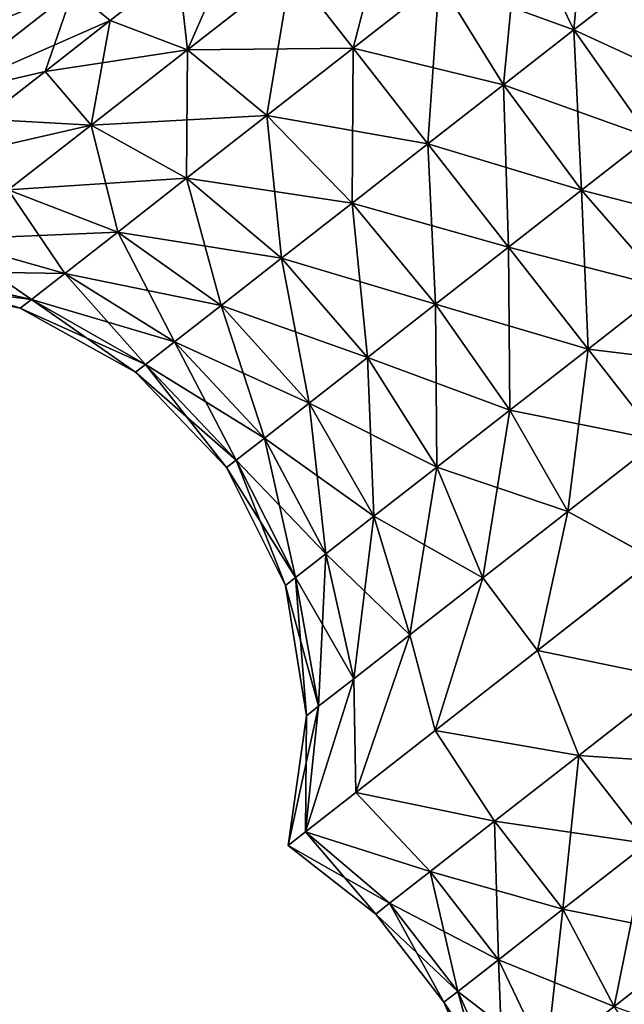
# Model space of a CAD drawing. Header units: millimetres. Extents: x -84 to 84, y -375 to 274.
# Tile 89 of 108: x 67.35 to 72.65, y 33.02 to 41.65. Entities that reach past the tile are written whole.
import ezdxf

# ---------------------------------------------------------------- set-up
doc = ezdxf.new("R2010")
doc.units = ezdxf.units.MM
doc.header["$LTSCALE"] = 148.96817
for name, color, linetype in [('91', 7, 'CONTINUOUS'), ('92', 7, 'CONTINUOUS'), ('93', 7, 'CONTINUOUS'), ('94', 7, 'CONTINUOUS'), ('95', 7, 'CONTINUOUS'), ('96', 7, 'CONTINUOUS'), ('97', 7, 'CONTINUOUS'), ('98', 7, 'CONTINUOUS')]:
    doc.layers.add(name, color=color, linetype=linetype)

msp = doc.modelspace()

# ---------------------------------------------------------------- linework, layer by layer
at = {"layer": '91', "color": 7, "linetype": 'CONTINUOUS', "true_color": 0xa2afbf}
for points in [[(68.1448, 41.6386, 4.2245), (67.8192, 41.9028, 3.3757), (68.7402, 42.1039, 4.0602), (68.1448, 41.6386, 4.2245)], [(66.629, 40.9729, 4.0014), (67.8192, 41.9028, 3.3757), (67.5738, 41.1926, 4.4948), (66.629, 40.9729, 4.0014)], [(67.5738, 41.1926, 4.4948), (67.8192, 41.9028, 3.3757), (68.1448, 41.6386, 4.2245), (67.5738, 41.1926, 4.4948)], [(67.039, 40.7747, 4.8654), (66.629, 40.9729, 4.0014), (67.5738, 41.1926, 4.4948), (67.039, 40.7747, 4.8654)]]:
    msp.add_3dface(points, dxfattribs=at)
at = {"layer": '92', "color": 7, "linetype": 'CONTINUOUS', "true_color": 0xa2afbf}
for points in [[(68.7402, 42.1039, 14.7898), (67.8194, 41.903, 15.4743), (68.1448, 41.6386, 14.6255), (68.7402, 42.1039, 14.7898)], [(67.8194, 41.903, 15.4743), (66.629, 40.9729, 14.8486), (68.1448, 41.6386, 14.6255), (67.8194, 41.903, 15.4743)], [(68.1448, 41.6386, 14.6255), (66.629, 40.9729, 14.8486), (67.5738, 41.1926, 14.3552), (68.1448, 41.6386, 14.6255)], [(67.5738, 41.1926, 14.3552), (66.629, 40.9729, 14.8486), (67.039, 40.7747, 13.9846), (67.5738, 41.1926, 14.3552)]]:
    msp.add_3dface(points, dxfattribs=at)
at = {"layer": '93', "color": 7, "linetype": 'CONTINUOUS', "true_color": 0xa2afbf}
for points in [[(72.3351, 43.0063, 6.8079), (72.2081, 41.5577, 6.6102), (71.7311, 42.5344, 6.2197), (72.3351, 43.0063, 6.8079)], [(72.7386, 41.9721, 7.1267), (72.2081, 41.5577, 6.6102), (72.3351, 43.0063, 6.8079), (72.7386, 41.9721, 7.1267)], [(70.637, 42.7985, 5.1294), (70.2728, 41.3951, 5.7239), (69.73, 42.0899, 4.9779), (70.637, 42.7985, 5.1294)], [(71.0277, 41.9848, 5.85), (70.2728, 41.3951, 5.7239), (70.637, 42.7985, 5.1294), (71.0277, 41.9848, 5.85)], [(68.7402, 42.1039, 4.0602), (69.3481, 42.5788, 4.005), (68.823, 41.3813, 5.1294), (68.7402, 42.1039, 4.0602)], [(69.3481, 42.5788, 4.005), (69.73, 42.0899, 4.9779), (68.823, 41.3813, 5.1294), (69.3481, 42.5788, 4.005)], [(71.7311, 42.5344, 6.2197), (71.5904, 41.0751, 6.2855), (71.0277, 41.9848, 5.85), (71.7311, 42.5344, 6.2197)], [(72.2081, 41.5577, 6.6102), (71.5904, 41.0751, 6.2855), (71.7311, 42.5344, 6.2197), (72.2081, 41.5577, 6.6102)], [(68.1448, 41.6386, 4.2245), (68.7402, 42.1039, 4.0602), (68.823, 41.3813, 5.1294), (68.1448, 41.6386, 4.2245)], [(69.73, 42.0899, 4.9779), (69.518, 40.8053, 5.85), (68.823, 41.3813, 5.1294), (69.73, 42.0899, 4.9779)], [(70.2728, 41.3951, 5.7239), (69.518, 40.8053, 5.85), (69.73, 42.0899, 4.9779), (70.2728, 41.3951, 5.7239)], [(71.0277, 41.9848, 5.85), (70.9275, 40.5572, 6.1748), (70.2728, 41.3951, 5.7239), (71.0277, 41.9848, 5.85)], [(71.5904, 41.0751, 6.2855), (70.9275, 40.5572, 6.1748), (71.0277, 41.9848, 5.85), (71.5904, 41.0751, 6.2855)], [(72.7386, 41.9721, 7.1267), (72.8702, 40.6166, 6.71), (72.2081, 41.5577, 6.6102), (72.7386, 41.9721, 7.1267)], [(67.5738, 41.1926, 4.4948), (68.1448, 41.6386, 4.2245), (67.9778, 40.721, 5.5737), (67.5738, 41.1926, 4.4948)], [(68.1448, 41.6386, 4.2245), (68.823, 41.3813, 5.1294), (67.9778, 40.721, 5.5737), (68.1448, 41.6386, 4.2245)], [(72.2081, 41.5577, 6.6102), (72.2744, 40.1511, 6.3968), (71.5904, 41.0751, 6.2855), (72.2081, 41.5577, 6.6102)], [(72.8702, 40.6166, 6.71), (72.2744, 40.1511, 6.3968), (72.2081, 41.5577, 6.6102), (72.8702, 40.6166, 6.71)], [(68.823, 41.3813, 5.1294), (68.8146, 40.2558, 6.2197), (67.9778, 40.721, 5.5737), (68.823, 41.3813, 5.1294)], [(69.518, 40.8053, 5.85), (68.8146, 40.2558, 6.2197), (68.823, 41.3813, 5.1294), (69.518, 40.8053, 5.85)], [(70.2728, 41.3951, 5.7239), (70.2646, 40.0393, 6.2855), (69.518, 40.8053, 5.85), (70.2728, 41.3951, 5.7239)], [(70.9275, 40.5572, 6.1748), (70.2646, 40.0393, 6.2855), (70.2728, 41.3951, 5.7239), (70.9275, 40.5572, 6.1748)], [(67.039, 40.7747, 4.8654), (67.5738, 41.1926, 4.4948), (67.9778, 40.721, 5.5737), (67.039, 40.7747, 4.8654)], [(71.5904, 41.0751, 6.2855), (71.635, 39.6516, 6.29), (70.9275, 40.5572, 6.1748), (71.5904, 41.0751, 6.2855)], [(72.2744, 40.1511, 6.3968), (71.635, 39.6516, 6.29), (71.5904, 41.0751, 6.2855), (72.2744, 40.1511, 6.3968)], [(69.518, 40.8053, 5.85), (69.6469, 39.5567, 6.6102), (68.8146, 40.2558, 6.2197), (69.518, 40.8053, 5.85)], [(70.2646, 40.0393, 6.2855), (69.6469, 39.5567, 6.6102), (69.518, 40.8053, 5.85), (70.2646, 40.0393, 6.2855)], [(67.039, 40.7747, 4.8654), (67.9778, 40.721, 5.5737), (67.252, 40.1539, 6.2804), (67.039, 40.7747, 4.8654)], [(67.9778, 40.721, 5.5737), (68.2106, 39.7839, 6.8079), (67.252, 40.1539, 6.2804), (67.9778, 40.721, 5.5737)], [(68.8146, 40.2558, 6.2197), (68.2106, 39.7839, 6.8079), (67.9778, 40.721, 5.5737), (68.8146, 40.2558, 6.2197)], [(70.9275, 40.5572, 6.1748), (70.9956, 39.152, 6.3968), (70.2646, 40.0393, 6.2855), (70.9275, 40.5572, 6.1748)], [(71.635, 39.6516, 6.29), (70.9956, 39.152, 6.3968), (70.9275, 40.5572, 6.1748), (71.635, 39.6516, 6.29)], [(72.8702, 40.6166, 6.71), (73.0182, 39.2961, 6.1739), (72.2744, 40.1511, 6.3968), (72.8702, 40.6166, 6.71)], [(68.8146, 40.2558, 6.2197), (69.1164, 39.1422, 7.1267), (68.2106, 39.7839, 6.8079), (68.8146, 40.2558, 6.2197)], [(69.6469, 39.5567, 6.6102), (69.1164, 39.1422, 7.1267), (68.8146, 40.2558, 6.2197), (69.6469, 39.5567, 6.6102)], [(67.252, 40.1539, 6.2804), (67.7471, 39.4217, 7.5744), (66.6951, 39.7188, 7.2014), (67.252, 40.1539, 6.2804)], [(68.2106, 39.7839, 6.8079), (67.7471, 39.4217, 7.5744), (67.252, 40.1539, 6.2804), (68.2106, 39.7839, 6.8079)], [(72.2744, 40.1511, 6.3968), (72.3318, 38.7598, 6.0592), (71.635, 39.6516, 6.29), (72.2744, 40.1511, 6.3968)], [(73.0182, 39.2961, 6.1739), (72.3318, 38.7598, 6.0592), (72.2744, 40.1511, 6.3968), (73.0182, 39.2961, 6.1739)], [(70.2646, 40.0393, 6.2855), (70.3998, 38.6865, 6.71), (69.6469, 39.5567, 6.6102), (70.2646, 40.0393, 6.2855)], [(70.9956, 39.152, 6.3968), (70.3998, 38.6865, 6.71), (70.2646, 40.0393, 6.2855), (70.9956, 39.152, 6.3968)], [(68.2106, 39.7839, 6.8079), (68.7094, 38.8242, 7.7999), (67.7471, 39.4217, 7.5744), (68.2106, 39.7839, 6.8079)], [(69.1164, 39.1422, 7.1267), (68.7094, 38.8242, 7.7999), (68.2106, 39.7839, 6.8079), (69.1164, 39.1422, 7.1267)], [(66.6951, 39.7188, 7.2014), (67.4557, 39.1941, 8.4671), (66.345, 39.4453, 8.274), (66.6951, 39.7188, 7.2014)], [(67.7471, 39.4217, 7.5744), (67.4557, 39.1941, 8.4671), (66.6951, 39.7188, 7.2014), (67.7471, 39.4217, 7.5744)], [(71.635, 39.6516, 6.29), (71.6453, 38.2235, 6.1739), (70.9956, 39.152, 6.3968), (71.635, 39.6516, 6.29)], [(72.3318, 38.7598, 6.0592), (71.6453, 38.2235, 6.1739), (71.635, 39.6516, 6.29), (72.3318, 38.7598, 6.0592)], [(69.6469, 39.5567, 6.6102), (69.8882, 38.2868, 7.2082), (69.1164, 39.1422, 7.1267), (69.6469, 39.5567, 6.6102)], [(70.3998, 38.6865, 6.71), (69.8882, 38.2868, 7.2082), (69.6469, 39.5567, 6.6102), (70.3998, 38.6865, 6.71)], [(66.345, 39.4453, 8.274), (67.3563, 39.1165, 9.425), (66.2256, 39.352, 9.425), (66.345, 39.4453, 8.274)], [(67.4557, 39.1941, 8.4671), (67.3563, 39.1165, 9.425), (66.345, 39.4453, 8.274), (67.4557, 39.1941, 8.4671)], [(67.7471, 39.4217, 7.5744), (68.4536, 38.6243, 8.5838), (67.4557, 39.1941, 8.4671), (67.7471, 39.4217, 7.5744)], [(68.7094, 38.8242, 7.7999), (68.4536, 38.6243, 8.5838), (67.7471, 39.4217, 7.5744), (68.7094, 38.8242, 7.7999)], [(73.0182, 39.2961, 6.1739), (72.955, 37.9621, 5.5031), (72.3318, 38.7598, 6.0592), (73.0182, 39.2961, 6.1739)], [(67.4557, 39.1941, 8.4671), (68.3663, 38.5561, 9.425), (67.3563, 39.1165, 9.425), (67.4557, 39.1941, 8.4671)], [(68.4536, 38.6243, 8.5838), (68.3663, 38.5561, 9.425), (67.4557, 39.1941, 8.4671), (68.4536, 38.6243, 8.5838)], [(69.1164, 39.1422, 7.1267), (69.4956, 37.9801, 7.8575), (68.7094, 38.8242, 7.7999), (69.1164, 39.1422, 7.1267)], [(69.8882, 38.2868, 7.2082), (69.4956, 37.9801, 7.8575), (69.1164, 39.1422, 7.1267), (69.8882, 38.2868, 7.2082)], [(70.9956, 39.152, 6.3968), (71.0056, 37.7237, 6.5101), (70.3998, 38.6865, 6.71), (70.9956, 39.152, 6.3968)], [(71.6453, 38.2235, 6.1739), (71.0056, 37.7237, 6.5101), (70.9956, 39.152, 6.3968), (71.6453, 38.2235, 6.1739)], [(68.7094, 38.8242, 7.7999), (69.2488, 37.7872, 8.6136), (68.4536, 38.6243, 8.5838), (68.7094, 38.8242, 7.7999)], [(69.4956, 37.9801, 7.8575), (69.2488, 37.7872, 8.6136), (68.7094, 38.8242, 7.7999), (69.4956, 37.9801, 7.8575)], [(72.3318, 38.7598, 6.0592), (72.1551, 37.3372, 5.6367), (71.6453, 38.2235, 6.1739), (72.3318, 38.7598, 6.0592)], [(72.955, 37.9621, 5.5031), (72.1551, 37.3372, 5.6367), (72.3318, 38.7598, 6.0592), (72.955, 37.9621, 5.5031)], [(70.3998, 38.6865, 6.71), (70.4563, 37.2945, 7.045), (69.8882, 38.2868, 7.2082), (70.3998, 38.6865, 6.71)], [(71.0056, 37.7237, 6.5101), (70.4563, 37.2945, 7.045), (70.3998, 38.6865, 6.71), (71.0056, 37.7237, 6.5101)], [(68.4536, 38.6243, 8.5838), (69.1646, 37.7215, 9.425), (68.3663, 38.5561, 9.425), (68.4536, 38.6243, 8.5838)], [(69.2488, 37.7872, 8.6136), (69.1646, 37.7215, 9.425), (68.4536, 38.6243, 8.5838), (69.2488, 37.7872, 8.6136)], [(69.8882, 38.2868, 7.2082), (70.0348, 36.9652, 7.7421), (69.4956, 37.9801, 7.8575), (69.8882, 38.2868, 7.2082)], [(70.4563, 37.2945, 7.045), (70.0348, 36.9652, 7.7421), (69.8882, 38.2868, 7.2082), (70.4563, 37.2945, 7.045)], [(71.6453, 38.2235, 6.1739), (71.4097, 36.7548, 6.0285), (71.0056, 37.7237, 6.5101), (71.6453, 38.2235, 6.1739)], [(72.1551, 37.3372, 5.6367), (71.4097, 36.7548, 6.0285), (71.6453, 38.2235, 6.1739), (72.1551, 37.3372, 5.6367)], [(69.4956, 37.9801, 7.8575), (69.7698, 36.7582, 8.5539), (69.2488, 37.7872, 8.6136), (69.4956, 37.9801, 7.8575)], [(70.0348, 36.9652, 7.7421), (69.7698, 36.7582, 8.5539), (69.4956, 37.9801, 7.8575), (70.0348, 36.9652, 7.7421)], [(72.1551, 37.3372, 5.6367), (72.955, 37.9621, 5.5031), (72.9124, 36.9178, 4.7274), (72.1551, 37.3372, 5.6367)], [(69.2488, 37.7872, 8.6136), (69.6794, 36.6876, 9.425), (69.1646, 37.7215, 9.425), (69.2488, 37.7872, 8.6136)], [(69.7698, 36.7582, 8.5539), (69.6794, 36.6876, 9.425), (69.2488, 37.7872, 8.6136), (69.7698, 36.7582, 8.5539)], [(71.0056, 37.7237, 6.5101), (70.7697, 36.2548, 6.6518), (70.4563, 37.2945, 7.045), (71.0056, 37.7237, 6.5101)], [(71.4097, 36.7548, 6.0285), (70.7697, 36.2548, 6.6518), (71.0056, 37.7237, 6.5101), (71.4097, 36.7548, 6.0285)], [(70.4563, 37.2945, 7.045), (70.2785, 35.871, 7.464), (70.0348, 36.9652, 7.7421), (70.4563, 37.2945, 7.045)], [(70.7697, 36.2548, 6.6518), (70.2785, 35.871, 7.464), (70.4563, 37.2945, 7.045), (70.7697, 36.2548, 6.6518)], [(71.4097, 36.7548, 6.0285), (72.1551, 37.3372, 5.6367), (71.8895, 36.1187, 5.1092), (71.4097, 36.7548, 6.0285)], [(71.8895, 36.1187, 5.1092), (72.1551, 37.3372, 5.6367), (72.9124, 36.9178, 4.7274), (71.8895, 36.1187, 5.1092)], [(70.0348, 36.9652, 7.7421), (69.9698, 35.6298, 8.4099), (69.7698, 36.7582, 8.5539), (70.0348, 36.9652, 7.7421)], [(70.2785, 35.871, 7.464), (69.9698, 35.6298, 8.4099), (70.0348, 36.9652, 7.7421), (70.2785, 35.871, 7.464)], [(69.7698, 36.7582, 8.5539), (69.8645, 35.5476, 9.425), (69.6794, 36.6876, 9.425), (69.7698, 36.7582, 8.5539)], [(69.9698, 35.6298, 8.4099), (69.8645, 35.5476, 9.425), (69.7698, 36.7582, 8.5539), (69.9698, 35.6298, 8.4099)], [(70.7697, 36.2548, 6.6518), (71.4097, 36.7548, 6.0285), (70.9933, 35.4184, 5.8416), (70.7697, 36.2548, 6.6518)], [(70.9933, 35.4184, 5.8416), (71.4097, 36.7548, 6.0285), (71.8895, 36.1187, 5.1092), (70.9933, 35.4184, 5.8416)], [(70.2785, 35.871, 7.464), (70.7697, 36.2548, 6.6518), (70.2958, 34.8739, 6.8654), (70.2785, 35.871, 7.464)], [(70.2958, 34.8739, 6.8654), (70.7697, 36.2548, 6.6518), (70.9933, 35.4184, 5.8416), (70.2958, 34.8739, 6.8654)], [(69.9698, 35.6298, 8.4099), (70.2785, 35.871, 7.464), (69.856, 34.5289, 8.0956), (69.9698, 35.6298, 8.4099)], [(69.856, 34.5289, 8.0956), (70.2785, 35.871, 7.464), (70.2958, 34.8739, 6.8654), (69.856, 34.5289, 8.0956)], [(69.8645, 35.5476, 9.425), (69.9698, 35.6298, 8.4099), (69.705, 34.4106, 9.425), (69.8645, 35.5476, 9.425)], [(69.705, 34.4106, 9.425), (69.9698, 35.6298, 8.4099), (69.856, 34.5289, 8.0956), (69.705, 34.4106, 9.425)]]:
    msp.add_3dface(points, dxfattribs=at)
at = {"layer": '94', "color": 7, "linetype": 'CONTINUOUS', "true_color": 0xa2afbf}
for points in [[(71.0277, 41.9848, 13), (72.2081, 41.5577, 12.2398), (71.7311, 42.5344, 12.6303), (71.0277, 41.9848, 13)], [(72.2081, 41.5577, 12.2398), (72.7386, 41.9721, 11.7233), (71.7311, 42.5344, 12.6303), (72.2081, 41.5577, 12.2398)], [(68.7402, 42.1039, 14.7898), (68.1448, 41.6386, 14.6255), (68.823, 41.3813, 13.7206), (68.7402, 42.1039, 14.7898)], [(68.7402, 42.1039, 14.7898), (68.823, 41.3813, 13.7206), (69.73, 42.0899, 13.8721), (68.7402, 42.1039, 14.7898)], [(68.823, 41.3813, 13.7206), (70.2728, 41.3951, 13.1261), (69.73, 42.0899, 13.8721), (68.823, 41.3813, 13.7206)], [(70.2728, 41.3951, 13.1261), (71.0277, 41.9848, 13), (69.73, 42.0899, 13.8721), (70.2728, 41.3951, 13.1261)], [(70.2728, 41.3951, 13.1261), (71.5904, 41.0751, 12.5645), (71.0277, 41.9848, 13), (70.2728, 41.3951, 13.1261)], [(71.5904, 41.0751, 12.5645), (72.2081, 41.5577, 12.2398), (71.0277, 41.9848, 13), (71.5904, 41.0751, 12.5645)], [(72.2081, 41.5577, 12.2398), (73.3819, 41.0164, 11.6418), (72.7386, 41.9721, 11.7233), (72.2081, 41.5577, 12.2398)], [(68.1448, 41.6386, 14.6255), (67.5738, 41.1926, 14.3552), (68.823, 41.3813, 13.7206), (68.1448, 41.6386, 14.6255)], [(71.5904, 41.0751, 12.5645), (72.8702, 40.6166, 12.14), (72.2081, 41.5577, 12.2398), (71.5904, 41.0751, 12.5645)], [(72.8702, 40.6166, 12.14), (73.3819, 41.0164, 11.6418), (72.2081, 41.5577, 12.2398), (72.8702, 40.6166, 12.14)], [(67.5738, 41.1926, 14.3552), (67.9778, 40.721, 13.2763), (68.823, 41.3813, 13.7206), (67.5738, 41.1926, 14.3552)], [(67.9778, 40.721, 13.2763), (69.518, 40.8053, 13), (68.823, 41.3813, 13.7206), (67.9778, 40.721, 13.2763)], [(69.518, 40.8053, 13), (70.2728, 41.3951, 13.1261), (68.823, 41.3813, 13.7206), (69.518, 40.8053, 13)], [(69.518, 40.8053, 13), (70.9275, 40.5572, 12.6752), (70.2728, 41.3951, 13.1261), (69.518, 40.8053, 13)], [(70.9275, 40.5572, 12.6752), (71.5904, 41.0751, 12.5645), (70.2728, 41.3951, 13.1261), (70.9275, 40.5572, 12.6752)], [(67.5738, 41.1926, 14.3552), (67.039, 40.7747, 13.9846), (67.9778, 40.721, 13.2763), (67.5738, 41.1926, 14.3552)], [(70.9275, 40.5572, 12.6752), (72.2744, 40.1511, 12.4532), (71.5904, 41.0751, 12.5645), (70.9275, 40.5572, 12.6752)], [(72.2744, 40.1511, 12.4532), (72.8702, 40.6166, 12.14), (71.5904, 41.0751, 12.5645), (72.2744, 40.1511, 12.4532)], [(68.8146, 40.2558, 12.6303), (69.518, 40.8053, 13), (67.9778, 40.721, 13.2763), (68.8146, 40.2558, 12.6303)], [(68.8146, 40.2558, 12.6303), (70.2646, 40.0393, 12.5645), (69.518, 40.8053, 13), (68.8146, 40.2558, 12.6303)], [(70.2646, 40.0393, 12.5645), (70.9275, 40.5572, 12.6752), (69.518, 40.8053, 13), (70.2646, 40.0393, 12.5645)], [(67.039, 40.7747, 13.9846), (66.5512, 40.3936, 13.5212), (67.9778, 40.721, 13.2763), (67.039, 40.7747, 13.9846)], [(66.5512, 40.3936, 13.5212), (67.252, 40.1539, 12.5696), (67.9778, 40.721, 13.2763), (66.5512, 40.3936, 13.5212)], [(67.252, 40.1539, 12.5696), (68.8146, 40.2558, 12.6303), (67.9778, 40.721, 13.2763), (67.252, 40.1539, 12.5696)], [(70.2646, 40.0393, 12.5645), (71.635, 39.6516, 12.56), (70.9275, 40.5572, 12.6752), (70.2646, 40.0393, 12.5645)], [(71.635, 39.6516, 12.56), (72.2744, 40.1511, 12.4532), (70.9275, 40.5572, 12.6752), (71.635, 39.6516, 12.56)], [(72.2744, 40.1511, 12.4532), (73.6579, 39.7959, 12.3399), (72.8702, 40.6166, 12.14), (72.2744, 40.1511, 12.4532)], [(68.2106, 39.7839, 12.0421), (68.8146, 40.2558, 12.6303), (67.252, 40.1539, 12.5696), (68.2106, 39.7839, 12.0421)], [(68.2106, 39.7839, 12.0421), (69.6469, 39.5567, 12.2398), (68.8146, 40.2558, 12.6303), (68.2106, 39.7839, 12.0421)], [(69.6469, 39.5567, 12.2398), (70.2646, 40.0393, 12.5645), (68.8146, 40.2558, 12.6303), (69.6469, 39.5567, 12.2398)], [(66.6951, 39.7188, 11.6486), (68.2106, 39.7839, 12.0421), (67.252, 40.1539, 12.5696), (66.6951, 39.7188, 11.6486)], [(71.635, 39.6516, 12.56), (73.0182, 39.2961, 12.6761), (72.2744, 40.1511, 12.4532), (71.635, 39.6516, 12.56)], [(73.0182, 39.2961, 12.6761), (73.6579, 39.7959, 12.3399), (72.2744, 40.1511, 12.4532), (73.0182, 39.2961, 12.6761)], [(69.6469, 39.5567, 12.2398), (70.9956, 39.152, 12.4532), (70.2646, 40.0393, 12.5645), (69.6469, 39.5567, 12.2398)], [(70.9956, 39.152, 12.4532), (71.635, 39.6516, 12.56), (70.2646, 40.0393, 12.5645), (70.9956, 39.152, 12.4532)], [(67.7471, 39.4217, 11.2756), (68.2106, 39.7839, 12.0421), (66.6951, 39.7188, 11.6486), (67.7471, 39.4217, 11.2756)], [(67.7471, 39.4217, 11.2756), (69.1164, 39.1422, 11.7233), (68.2106, 39.7839, 12.0421), (67.7471, 39.4217, 11.2756)], [(69.1164, 39.1422, 11.7233), (69.6469, 39.5567, 12.2398), (68.2106, 39.7839, 12.0421), (69.1164, 39.1422, 11.7233)], [(66.345, 39.4453, 10.576), (67.7471, 39.4217, 11.2756), (66.6951, 39.7188, 11.6486), (66.345, 39.4453, 10.576)], [(70.9956, 39.152, 12.4532), (72.3318, 38.7598, 12.7908), (71.635, 39.6516, 12.56), (70.9956, 39.152, 12.4532)], [(72.3318, 38.7598, 12.7908), (73.0182, 39.2961, 12.6761), (71.635, 39.6516, 12.56), (72.3318, 38.7598, 12.7908)], [(69.1164, 39.1422, 11.7233), (70.3998, 38.6865, 12.14), (69.6469, 39.5567, 12.2398), (69.1164, 39.1422, 11.7233)], [(70.3998, 38.6865, 12.14), (70.9956, 39.152, 12.4532), (69.6469, 39.5567, 12.2398), (70.3998, 38.6865, 12.14)], [(66.2256, 39.352, 9.425), (67.4557, 39.1941, 10.3829), (66.345, 39.4453, 10.576), (66.2256, 39.352, 9.425)], [(67.4557, 39.1941, 10.3829), (67.7471, 39.4217, 11.2756), (66.345, 39.4453, 10.576), (67.4557, 39.1941, 10.3829)], [(66.2256, 39.352, 9.425), (67.3563, 39.1165, 9.425), (67.4557, 39.1941, 10.3829), (66.2256, 39.352, 9.425)], [(67.4557, 39.1941, 10.3829), (68.7094, 38.8242, 11.0501), (67.7471, 39.4217, 11.2756), (67.4557, 39.1941, 10.3829)], [(68.7094, 38.8242, 11.0501), (69.1164, 39.1422, 11.7233), (67.7471, 39.4217, 11.2756), (68.7094, 38.8242, 11.0501)], [(72.3318, 38.7598, 12.7908), (73.7549, 38.5871, 13.2133), (73.0182, 39.2961, 12.6761), (72.3318, 38.7598, 12.7908)], [(67.3563, 39.1165, 9.425), (68.4536, 38.6243, 10.2662), (67.4557, 39.1941, 10.3829), (67.3563, 39.1165, 9.425)], [(68.4536, 38.6243, 10.2662), (68.7094, 38.8242, 11.0501), (67.4557, 39.1941, 10.3829), (68.4536, 38.6243, 10.2662)], [(67.3563, 39.1165, 9.425), (68.3663, 38.5561, 9.425), (68.4536, 38.6243, 10.2662), (67.3563, 39.1165, 9.425)], [(68.7094, 38.8242, 11.0501), (69.8882, 38.2868, 11.6418), (69.1164, 39.1422, 11.7233), (68.7094, 38.8242, 11.0501)], [(69.8882, 38.2868, 11.6418), (70.3998, 38.6865, 12.14), (69.1164, 39.1422, 11.7233), (69.8882, 38.2868, 11.6418)], [(70.3998, 38.6865, 12.14), (71.6453, 38.2235, 12.6761), (70.9956, 39.152, 12.4532), (70.3998, 38.6865, 12.14)], [(71.6453, 38.2235, 12.6761), (72.3318, 38.7598, 12.7908), (70.9956, 39.152, 12.4532), (71.6453, 38.2235, 12.6761)], [(68.4536, 38.6243, 10.2662), (69.4956, 37.9801, 10.9925), (68.7094, 38.8242, 11.0501), (68.4536, 38.6243, 10.2662)], [(69.4956, 37.9801, 10.9925), (69.8882, 38.2868, 11.6418), (68.7094, 38.8242, 11.0501), (69.4956, 37.9801, 10.9925)], [(71.6453, 38.2235, 12.6761), (72.955, 37.9621, 13.3469), (72.3318, 38.7598, 12.7908), (71.6453, 38.2235, 12.6761)], [(72.955, 37.9621, 13.3469), (73.7549, 38.5871, 13.2133), (72.3318, 38.7598, 12.7908), (72.955, 37.9621, 13.3469)], [(69.8882, 38.2868, 11.6418), (71.0056, 37.7237, 12.3399), (70.3998, 38.6865, 12.14), (69.8882, 38.2868, 11.6418)], [(71.0056, 37.7237, 12.3399), (71.6453, 38.2235, 12.6761), (70.3998, 38.6865, 12.14), (71.0056, 37.7237, 12.3399)], [(68.3663, 38.5561, 9.425), (69.2488, 37.7872, 10.2364), (68.4536, 38.6243, 10.2662), (68.3663, 38.5561, 9.425)], [(69.2488, 37.7872, 10.2364), (69.4956, 37.9801, 10.9925), (68.4536, 38.6243, 10.2662), (69.2488, 37.7872, 10.2364)], [(68.3663, 38.5561, 9.425), (69.1646, 37.7215, 9.425), (69.2488, 37.7872, 10.2364), (68.3663, 38.5561, 9.425)], [(69.4956, 37.9801, 10.9925), (70.4563, 37.2945, 11.805), (69.8882, 38.2868, 11.6418), (69.4956, 37.9801, 10.9925)], [(70.4563, 37.2945, 11.805), (71.0056, 37.7237, 12.3399), (69.8882, 38.2868, 11.6418), (70.4563, 37.2945, 11.805)], [(71.0056, 37.7237, 12.3399), (72.1551, 37.3372, 13.2133), (71.6453, 38.2235, 12.6761), (71.0056, 37.7237, 12.3399)], [(72.1551, 37.3372, 13.2133), (72.955, 37.9621, 13.3469), (71.6453, 38.2235, 12.6761), (72.1551, 37.3372, 13.2133)], [(69.2488, 37.7872, 10.2364), (70.0348, 36.9652, 11.1079), (69.4956, 37.9801, 10.9925), (69.2488, 37.7872, 10.2364)], [(70.0348, 36.9652, 11.1079), (70.4563, 37.2945, 11.805), (69.4956, 37.9801, 10.9925), (70.0348, 36.9652, 11.1079)], [(72.955, 37.9621, 13.3469), (72.1551, 37.3372, 13.2133), (72.9129, 36.9182, 14.1227), (72.955, 37.9621, 13.3469)], [(69.1646, 37.7215, 9.425), (69.7698, 36.7582, 10.2961), (69.2488, 37.7872, 10.2364), (69.1646, 37.7215, 9.425)], [(69.7698, 36.7582, 10.2961), (70.0348, 36.9652, 11.1079), (69.2488, 37.7872, 10.2364), (69.7698, 36.7582, 10.2961)], [(69.1646, 37.7215, 9.425), (69.6794, 36.6876, 9.425), (69.7698, 36.7582, 10.2961), (69.1646, 37.7215, 9.425)], [(70.4563, 37.2945, 11.805), (71.4097, 36.7548, 12.8215), (71.0056, 37.7237, 12.3399), (70.4563, 37.2945, 11.805)], [(71.4097, 36.7548, 12.8215), (72.1551, 37.3372, 13.2133), (71.0056, 37.7237, 12.3399), (71.4097, 36.7548, 12.8215)], [(70.0348, 36.9652, 11.1079), (70.7697, 36.2548, 12.1982), (70.4563, 37.2945, 11.805), (70.0348, 36.9652, 11.1079)], [(70.7697, 36.2548, 12.1982), (71.4097, 36.7548, 12.8215), (70.4563, 37.2945, 11.805), (70.7697, 36.2548, 12.1982)], [(72.1551, 37.3372, 13.2133), (71.4097, 36.7548, 12.8215), (71.8901, 36.1191, 13.7411), (72.1551, 37.3372, 13.2133)], [(72.9129, 36.9182, 14.1227), (72.1551, 37.3372, 13.2133), (71.8901, 36.1191, 13.7411), (72.9129, 36.9182, 14.1227)], [(69.7698, 36.7582, 10.2961), (70.2785, 35.871, 11.386), (70.0348, 36.9652, 11.1079), (69.7698, 36.7582, 10.2961)], [(70.2785, 35.871, 11.386), (70.7697, 36.2548, 12.1982), (70.0348, 36.9652, 11.1079), (70.2785, 35.871, 11.386)], [(69.6794, 36.6876, 9.425), (69.9698, 35.6298, 10.4401), (69.7698, 36.7582, 10.2961), (69.6794, 36.6876, 9.425)], [(69.9698, 35.6298, 10.4401), (70.2785, 35.871, 11.386), (69.7698, 36.7582, 10.2961), (69.9698, 35.6298, 10.4401)], [(71.4097, 36.7548, 12.8215), (70.7697, 36.2548, 12.1982), (70.9937, 35.4188, 13.0089), (71.4097, 36.7548, 12.8215)], [(71.8901, 36.1191, 13.7411), (71.4097, 36.7548, 12.8215), (70.9937, 35.4188, 13.0089), (71.8901, 36.1191, 13.7411)], [(69.6794, 36.6876, 9.425), (69.8645, 35.5476, 9.425), (69.9698, 35.6298, 10.4401), (69.6794, 36.6876, 9.425)], [(70.7697, 36.2548, 12.1982), (70.2785, 35.871, 11.386), (70.296, 34.8741, 11.9851), (70.7697, 36.2548, 12.1982)], [(70.9937, 35.4188, 13.0089), (70.7697, 36.2548, 12.1982), (70.296, 34.8741, 11.9851), (70.9937, 35.4188, 13.0089)], [(70.2785, 35.871, 11.386), (69.9698, 35.6298, 10.4401), (69.8561, 34.529, 10.7549), (70.2785, 35.871, 11.386)], [(70.296, 34.8741, 11.9851), (70.2785, 35.871, 11.386), (69.8561, 34.529, 10.7549), (70.296, 34.8741, 11.9851)], [(69.9698, 35.6298, 10.4401), (69.8645, 35.5476, 9.425), (69.8561, 34.529, 10.7549), (69.9698, 35.6298, 10.4401)], [(69.8645, 35.5476, 9.425), (69.705, 34.4106, 9.425), (69.8561, 34.529, 10.7549), (69.8645, 35.5476, 9.425)]]:
    msp.add_3dface(points, dxfattribs=at)
at = {"layer": '95', "color": 7, "linetype": 'CONTINUOUS', "true_color": 0xa2afbf}
for points in [[(71.8895, 36.1187, 5.1092), (72.9124, 36.9178, 4.7274), (73.1078, 35.8689, 5.0648), (71.8895, 36.1187, 5.1092)], [(70.9933, 35.4184, 5.8416), (71.8895, 36.1187, 5.1092), (72.2499, 35.1986, 5.5157), (70.9933, 35.4184, 5.8416)], [(71.8895, 36.1187, 5.1092), (73.1078, 35.8689, 5.0648), (72.2499, 35.1986, 5.5157), (71.8895, 36.1187, 5.1092)], [(73.1078, 35.8689, 5.0648), (72.8494, 34.4278, 5.5121), (72.2499, 35.1986, 5.5157), (73.1078, 35.8689, 5.0648)], [(70.2958, 34.8739, 6.8654), (70.9933, 35.4184, 5.8416), (71.5132, 34.623, 6.2331), (70.2958, 34.8739, 6.8654)], [(70.9933, 35.4184, 5.8416), (72.2499, 35.1986, 5.5157), (71.5132, 34.623, 6.2331), (70.9933, 35.4184, 5.8416)], [(72.2499, 35.1986, 5.5157), (72.1121, 33.8517, 6.2301), (71.5132, 34.623, 6.2331), (72.2499, 35.1986, 5.5157)], [(72.8494, 34.4278, 5.5121), (72.1121, 33.8517, 6.2301), (72.2499, 35.1986, 5.5157), (72.8494, 34.4278, 5.5121)], [(69.856, 34.5289, 8.0956), (70.2958, 34.8739, 6.8654), (70.9479, 34.1814, 7.168), (69.856, 34.5289, 8.0956)], [(70.2958, 34.8739, 6.8654), (71.5132, 34.623, 6.2331), (70.9479, 34.1814, 7.168), (70.2958, 34.8739, 6.8654)], [(71.5132, 34.623, 6.2331), (71.5462, 33.4096, 7.1659), (70.9479, 34.1814, 7.168), (71.5132, 34.623, 6.2331)], [(72.1121, 33.8517, 6.2301), (71.5462, 33.4096, 7.1659), (71.5132, 34.623, 6.2331), (72.1121, 33.8517, 6.2301)], [(69.705, 34.4106, 9.425), (69.856, 34.5289, 8.0956), (70.4713, 33.8091, 9.425), (69.705, 34.4106, 9.425)], [(69.856, 34.5289, 8.0956), (70.9479, 34.1814, 7.168), (70.5925, 33.9037, 8.2567), (69.856, 34.5289, 8.0956)], [(69.856, 34.5289, 8.0956), (70.5925, 33.9037, 8.2567), (70.4713, 33.8091, 9.425), (69.856, 34.5289, 8.0956)], [(72.8494, 34.4278, 5.5121), (72.5606, 33.0011, 6.06), (72.1121, 33.8517, 6.2301), (72.8494, 34.4278, 5.5121)], [(73.3373, 33.6079, 5.3037), (72.5606, 33.0011, 6.06), (72.8494, 34.4278, 5.5121), (73.3373, 33.6079, 5.3037)], [(70.9479, 34.1814, 7.168), (71.1906, 33.1317, 8.2556), (70.5925, 33.9037, 8.2567), (70.9479, 34.1814, 7.168)], [(71.5462, 33.4096, 7.1659), (71.1906, 33.1317, 8.2556), (70.9479, 34.1814, 7.168), (71.5462, 33.4096, 7.1659)], [(70.5925, 33.9037, 8.2567), (71.0692, 33.037, 9.425), (70.4713, 33.8091, 9.425), (70.5925, 33.9037, 8.2567)], [(71.1906, 33.1317, 8.2556), (71.0692, 33.037, 9.425), (70.5925, 33.9037, 8.2567), (71.1906, 33.1317, 8.2556)], [(72.1121, 33.8517, 6.2301), (71.9647, 32.5355, 7.0456), (71.5462, 33.4096, 7.1659), (72.1121, 33.8517, 6.2301)], [(72.5606, 33.0011, 6.06), (71.9647, 32.5355, 7.0456), (72.1121, 33.8517, 6.2301), (72.5606, 33.0011, 6.06)], [(72.5606, 33.0011, 6.06), (73.3373, 33.6079, 5.3037), (73.0465, 32.2926, 5.48), (72.5606, 33.0011, 6.06)], [(71.5462, 33.4096, 7.1659), (71.5901, 32.2428, 8.1933), (71.1906, 33.1317, 8.2556), (71.5462, 33.4096, 7.1659)], [(71.9647, 32.5355, 7.0456), (71.5901, 32.2428, 8.1933), (71.5462, 33.4096, 7.1659), (71.9647, 32.5355, 7.0456)], [(71.1906, 33.1317, 8.2556), (71.4623, 32.143, 9.425), (71.0692, 33.037, 9.425), (71.1906, 33.1317, 8.2556)], [(71.5901, 32.2428, 8.1933), (71.4623, 32.143, 9.425), (71.1906, 33.1317, 8.2556), (71.5901, 32.2428, 8.1933)]]:
    msp.add_3dface(points, dxfattribs=at)
at = {"layer": '96', "color": 7, "linetype": 'CONTINUOUS', "true_color": 0xa2afbf}
for points in [[(72.9129, 36.9182, 14.1227), (71.8901, 36.1191, 13.7411), (73.1078, 35.8689, 13.7852), (72.9129, 36.9182, 14.1227)], [(71.8901, 36.1191, 13.7411), (70.9937, 35.4188, 13.0089), (72.2499, 35.1986, 13.3343), (71.8901, 36.1191, 13.7411)], [(73.1078, 35.8689, 13.7852), (71.8901, 36.1191, 13.7411), (72.2499, 35.1986, 13.3343), (73.1078, 35.8689, 13.7852)], [(73.1078, 35.8689, 13.7852), (72.2499, 35.1986, 13.3343), (73.7081, 35.0987, 13.7893), (73.1078, 35.8689, 13.7852)], [(70.9937, 35.4188, 13.0089), (70.296, 34.8741, 11.9851), (71.5132, 34.623, 12.6169), (70.9937, 35.4188, 13.0089)], [(72.2499, 35.1986, 13.3343), (70.9937, 35.4188, 13.0089), (71.5132, 34.623, 12.6169), (72.2499, 35.1986, 13.3343)], [(72.2499, 35.1986, 13.3343), (71.5132, 34.623, 12.6169), (72.8494, 34.4278, 13.3379), (72.2499, 35.1986, 13.3343)], [(73.7081, 35.0987, 13.7893), (72.2499, 35.1986, 13.3343), (72.8494, 34.4278, 13.3379), (73.7081, 35.0987, 13.7893)], [(70.296, 34.8741, 11.9851), (69.8561, 34.529, 10.7549), (70.9479, 34.1814, 11.682), (70.296, 34.8741, 11.9851)], [(71.5132, 34.623, 12.6169), (70.296, 34.8741, 11.9851), (70.9479, 34.1814, 11.682), (71.5132, 34.623, 12.6169)], [(71.5132, 34.623, 12.6169), (70.9479, 34.1814, 11.682), (72.1121, 33.8517, 12.6199), (71.5132, 34.623, 12.6169)], [(72.8494, 34.4278, 13.3379), (71.5132, 34.623, 12.6169), (72.1121, 33.8517, 12.6199), (72.8494, 34.4278, 13.3379)], [(69.8561, 34.529, 10.7549), (69.705, 34.4106, 9.425), (70.5925, 33.9037, 10.5933), (69.8561, 34.529, 10.7549)], [(70.9479, 34.1814, 11.682), (69.8561, 34.529, 10.7549), (70.5925, 33.9037, 10.5933), (70.9479, 34.1814, 11.682)], [(72.8494, 34.4278, 13.3379), (72.1121, 33.8517, 12.6199), (73.3373, 33.6079, 13.5463), (72.8494, 34.4278, 13.3379)], [(69.705, 34.4106, 9.425), (70.4713, 33.8091, 9.425), (70.5925, 33.9037, 10.5933), (69.705, 34.4106, 9.425)], [(70.9479, 34.1814, 11.682), (70.5925, 33.9037, 10.5933), (71.5462, 33.4096, 11.6841), (70.9479, 34.1814, 11.682)], [(72.1121, 33.8517, 12.6199), (70.9479, 34.1814, 11.682), (71.5462, 33.4096, 11.6841), (72.1121, 33.8517, 12.6199)], [(70.5925, 33.9037, 10.5933), (70.4713, 33.8091, 9.425), (71.1906, 33.1317, 10.5944), (70.5925, 33.9037, 10.5933)], [(71.5462, 33.4096, 11.6841), (70.5925, 33.9037, 10.5933), (71.1906, 33.1317, 10.5944), (71.5462, 33.4096, 11.6841)], [(72.1121, 33.8517, 12.6199), (71.5462, 33.4096, 11.6841), (72.5606, 33.0011, 12.79), (72.1121, 33.8517, 12.6199)], [(73.3373, 33.6079, 13.5463), (72.1121, 33.8517, 12.6199), (72.5606, 33.0011, 12.79), (73.3373, 33.6079, 13.5463)], [(70.4713, 33.8091, 9.425), (71.0692, 33.037, 9.425), (71.1906, 33.1317, 10.5944), (70.4713, 33.8091, 9.425)], [(73.3373, 33.6079, 13.5463), (72.5606, 33.0011, 12.79), (73.5164, 32.6596, 13.8163), (73.3373, 33.6079, 13.5463)], [(71.5462, 33.4096, 11.6841), (71.1906, 33.1317, 10.5944), (71.9647, 32.5355, 11.8044), (71.5462, 33.4096, 11.6841)], [(72.5606, 33.0011, 12.79), (71.5462, 33.4096, 11.6841), (71.9647, 32.5355, 11.8044), (72.5606, 33.0011, 12.79)], [(71.1906, 33.1317, 10.5944), (71.0692, 33.037, 9.425), (71.5901, 32.2428, 10.6567), (71.1906, 33.1317, 10.5944)], [(71.9647, 32.5355, 11.8044), (71.1906, 33.1317, 10.5944), (71.5901, 32.2428, 10.6567), (71.9647, 32.5355, 11.8044)], [(71.0692, 33.037, 9.425), (71.4623, 32.143, 9.425), (71.5901, 32.2428, 10.6567), (71.0692, 33.037, 9.425)]]:
    msp.add_3dface(points, dxfattribs=at)
at = {"layer": '97', "color": 7, "linetype": 'CONTINUOUS', "true_color": 0xa2afbf}
msp.add_3dface([(67.8192, 41.9028, 3.3757), (66.629, 40.9729, 4.0014), (67.2142, 41.6519, 3.4866), (67.8192, 41.9028, 3.3757)], dxfattribs=at)
at = {"layer": '98', "color": 7, "linetype": 'CONTINUOUS', "true_color": 0xa2afbf}
msp.add_3dface([(66.629, 40.9729, 14.8486), (67.8194, 41.903, 15.4743), (67.2142, 41.6519, 15.3634), (66.629, 40.9729, 14.8486)], dxfattribs=at)

doc.saveas('drawing.dxf')
